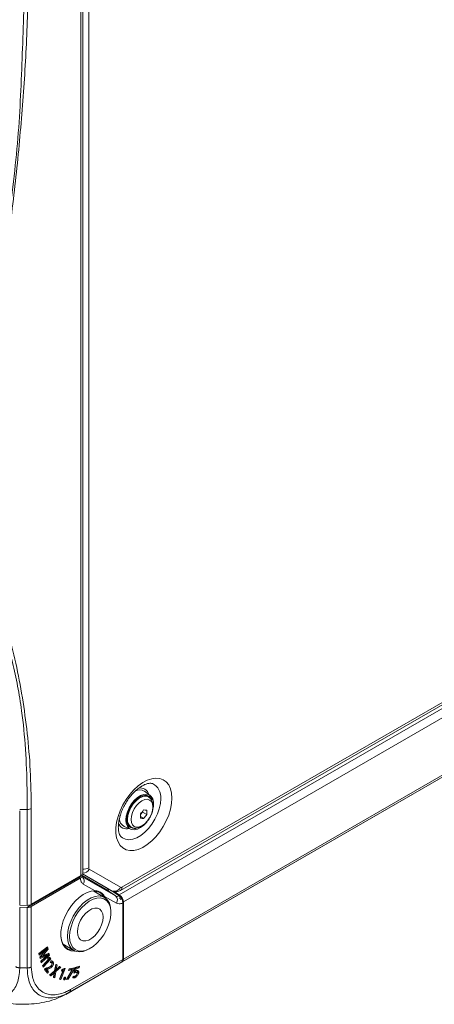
# Model space of a CAD drawing. Header units: millimetres. Extents: x 0 to 1118, y 0 to 864.
# Tile 151 of 248: x 767 to 803, y 70 to 155. Entities that reach past the tile are written whole.
import ezdxf

# ---------------------------------------------------------------- set-up
doc = ezdxf.new("R2010")
doc.units = ezdxf.units.MM

msp = doc.modelspace()

# ---------------------------------------------------------------- linework, layer by layer
at = {"color": 9, "linetype": 'Continuous', "lineweight": 15}
for p, q in [((772.533, 81.233), (772.533, 184.158)), ((773.196, 183.776), (773.196, 81.894)), ((772.665, 81.365), (775.153, 79.928)), ((776.045, 73.788), (776.045, 73.788))]:
    msp.add_line(p, q, dxfattribs=at)
at = {"color": 7, "linetype": 'Continuous', "lineweight": 15}
for p, q in [((772.68, 81.435), (772.68, 184.074)), ((920.204, 162.929), (775.83, 79.584)), ((775.928, 79.941), (920.049, 163.14)), ((776.062, 80.238), (920.184, 163.438)), ((920.557, 162.317), (776.184, 78.971)), ((920.13, 156.967), (775.757, 73.622)), ((920.454, 157.153), (776.08, 73.808)), ((920.557, 157.382), (776.184, 74.037)), ((778.481, 88.133), (777.984, 88.492)), ((778.198, 88.084), (778.053, 88.14)), ((778.347, 87.997), (778.198, 88.084)), ((767.26, 86.916), (767.907, 86.916)), ((767.26, 86.809), (767.26, 78.669)), ((767.907, 78.663), (767.907, 86.916)), ((768.26, 87), (768.26, 78.766)), ((777.653, 86.481), (777.828, 86.699)), ((777.828, 86.699), (777.828, 86.747)), ((778.198, 86.485), (777.828, 86.699)), ((777.924, 86.144), (777.655, 86.3)), ((776.237, 85.466), (776.797, 85.215)), ((776.728, 85.469), (776.645, 85.476)), ((776.698, 85.485), (776.847, 85.399)), ((773.248, 81.779), (775.937, 80.226)), ((767.907, 78.5), (772.478, 81.139)), ((767.907, 78.487), (772.478, 81.126)), ((767.907, 78.475), (772.478, 81.114)), ((772.533, 81.233), (768.26, 78.766)), ((772.476, 80.992), (768.26, 78.558)), ((772.478, 81.139), (772.43, 81.173)), ((772.478, 81.126), (772.478, 81.139)), ((772.478, 81.126), (772.478, 81.114)), ((772.633, 81.226), (774.71, 80.027)), ((772.652, 81.121), (775.502, 79.475)), ((772.665, 81.365), (774.799, 80.133)), ((773.749, 79.912), (772.732, 80.499)), ((774.559, 79.352), (773.633, 79.887)), ((773.833, 79.771), (773.76, 79.879)), ((775.502, 79.475), (774.71, 80.027)), ((775.153, 79.928), (774.799, 80.133)), ((774.992, 80.021), (774.992, 80.02)), ((775.813, 79.48), (775.139, 79.936)), ((775.83, 79.584), (775.378, 79.845)), ((774.532, 79.368), (774.499, 79.424)), ((774.564, 79.441), (774.639, 79.306)), ((775.582, 78.854), (774.564, 79.441)), ((776.136, 78.878), (776.136, 74.01)), ((776.184, 74.037), (776.184, 78.971)), ((767.907, 78.663), (767.26, 78.669)), ((767.907, 78.5), (767.26, 78.493)), ((767.26, 78.493), (767.26, 73.292)), ((767.907, 78.487), (767.907, 78.5)), ((767.907, 78.475), (767.907, 78.487)), ((767.907, 73.269), (767.907, 78.475)), ((768.26, 78.766), (768.26, 78.742)), ((768.26, 78.558), (768.26, 73.356)), ((775.105, 78.043), (775.105, 78.145)), ((769.66, 75.082), (768.92, 74.517)), ((768.926, 74.494), (769.157, 74.673)), ((768.949, 74.39), (769.246, 74.621)), ((769.429, 74.559), (769.7, 74.903)), ((769.548, 74.875), (769.61, 74.954)), ((769.558, 74.869), (769.559, 74.867)), ((769.61, 74.954), (769.593, 75.031)), ((769.61, 74.954), (769.7, 74.903)), ((769.7, 74.903), (769.66, 75.082)), ((770.995, 75.319), (771.922, 74.784)), ((773.241, 74.915), (773.329, 74.966)), ((768.92, 74.517), (768.949, 74.39)), ((769.293, 74.553), (769.004, 74.191)), ((769.004, 74.191), (769.028, 74.086)), ((769.009, 74.171), (769.28, 74.297)), ((769.028, 74.086), (769.368, 74.244)), ((769.364, 74.121), (769.07, 73.856)), ((769.07, 73.856), (769.1, 73.724)), ((769.075, 73.834), (769.728, 74.432)), ((769.1, 73.724), (769.818, 74.381)), ((769.193, 74.274), (769.192, 74.277)), ((769.765, 74.051), (769.22, 73.454)), ((769.225, 73.443), (769.841, 74.117)), ((769.274, 73.347), (769.931, 74.066)), ((769.778, 74.558), (769.463, 74.414)), ((769.734, 74.217), (769.65, 74.095)), ((769.65, 74.095), (769.764, 74.053)), ((769.662, 74.112), (769.677, 74.106)), ((769.667, 74.391), (769.667, 74.388)), ((769.677, 74.106), (769.764, 74.053)), ((769.728, 74.432), (769.707, 74.525)), ((769.728, 74.432), (769.818, 74.381)), ((769.885, 74.16), (769.734, 74.217)), ((769.764, 74.053), (769.765, 74.051)), ((769.818, 74.381), (769.778, 74.558)), ((769.841, 74.117), (769.805, 74.19)), ((769.841, 74.117), (769.931, 74.066)), ((769.943, 73.873), (769.883, 73.739)), ((769.931, 74.066), (769.885, 74.16)), ((769.979, 73.733), (769.901, 73.78)), ((776.034, 73.782), (771.526, 71.179)), ((771.631, 71.409), (776.136, 74.01)), ((776.055, 73.794), (775.726, 73.604)), ((775.757, 73.622), (776.08, 73.808)), ((776.045, 73.788), (776.034, 73.782)), ((776.055, 73.794), (776.045, 73.788)), ((776.055, 73.796), (776.055, 73.794)), ((767.679, 73.292), (767.26, 73.292)), ((769.22, 73.454), (769.274, 73.347)), ((769.452, 73.242), (769.382, 73.15)), ((769.382, 73.15), (769.647, 72.828)), ((769.564, 73.274), (769.452, 73.242)), ((769.491, 73.199), (769.495, 73.204)), ((769.651, 73.004), (769.491, 73.199)), ((769.491, 73.199), (769.581, 73.149)), ((769.495, 73.204), (769.575, 73.223)), ((769.495, 73.204), (769.583, 73.151)), ((769.58, 72.91), (769.651, 73.004)), ((769.581, 73.149), (769.583, 73.151)), ((769.742, 72.954), (769.581, 73.149)), ((769.583, 73.151), (769.663, 73.17)), ((769.647, 72.828), (769.742, 72.954)), ((769.651, 73.004), (769.742, 72.954)), ((770.26, 73.034), (769.836, 72.659)), ((770.164, 72.948), (770.168, 72.946)), ((770.184, 72.466), (770.291, 73.025)), ((770.368, 73.573), (770.26, 73.034)), ((770.273, 72.412), (770.381, 72.973)), ((770.291, 73.025), (770.701, 73.383)), ((770.291, 73.025), (770.381, 72.973)), ((770.339, 73.339), (770.389, 73.559)), ((770.48, 73.51), (770.368, 73.573)), ((770.389, 73.559), (770.368, 73.571)), ((770.381, 72.973), (770.792, 73.333)), ((770.386, 73.109), (770.385, 73.11)), ((770.389, 73.559), (770.48, 73.51)), ((770.429, 73.288), (770.48, 73.51)), ((770.681, 73.396), (770.516, 73.239)), ((770.701, 73.383), (770.68, 73.395)), ((770.792, 73.333), (770.681, 73.396)), ((771.005, 73.08), (770.686, 72.312)), ((770.701, 73.383), (770.792, 73.333)), ((770.709, 72.349), (771.075, 73.231)), ((770.798, 72.295), (771.182, 73.221)), ((770.891, 73.147), (770.856, 73.012)), ((770.856, 73.012), (771.003, 73.08)), ((770.884, 73.119), (770.915, 73.133)), ((771.085, 73.236), (770.891, 73.147)), ((770.915, 73.133), (770.918, 73.133)), ((770.915, 73.133), (771.003, 73.08)), ((770.918, 73.133), (771.005, 73.08)), ((771.003, 73.08), (771.005, 73.08)), ((771.182, 73.221), (771.085, 73.236)), ((771.223, 71.004), (775.726, 73.604)), ((771.787, 73.112), (771.298, 72.288)), ((771.433, 72.311), (771.933, 73.17)), ((771.506, 73.207), (771.468, 73.062)), ((771.468, 73.062), (771.788, 73.115)), ((771.486, 73.132), (771.701, 73.168)), ((771.962, 73.282), (771.506, 73.207)), ((771.701, 73.168), (771.788, 73.115)), ((771.783, 73.118), (771.843, 73.221)), ((771.788, 73.115), (771.787, 73.112)), ((771.843, 73.221), (771.855, 73.265)), ((771.843, 73.221), (771.933, 73.17)), ((772.037, 73.309), (771.921, 72.84)), ((771.933, 73.17), (771.962, 73.282)), ((772.023, 73.256), (772.292, 73.351)), ((772.023, 73.252), (772.109, 73.202)), ((772.403, 73.439), (772.037, 73.309)), ((772.061, 73.015), (772.109, 73.202)), ((772.109, 73.202), (772.381, 73.298)), ((772.292, 73.351), (772.299, 73.402)), ((772.292, 73.351), (772.381, 73.298)), ((772.381, 73.298), (772.403, 73.439)), ((769.836, 72.659), (769.948, 72.597)), ((769.839, 72.662), (769.86, 72.65)), ((769.86, 72.65), (770.016, 72.801)), ((769.86, 72.65), (769.948, 72.597)), ((769.948, 72.597), (770.105, 72.749)), ((770.208, 72.691), (770.161, 72.476)), ((770.161, 72.476), (770.273, 72.412)), ((770.162, 72.479), (770.184, 72.466)), ((770.184, 72.466), (770.273, 72.412)), ((770.252, 72.895), (770.254, 72.893)), ((770.686, 72.312), (770.798, 72.295)), ((770.702, 72.35), (770.709, 72.349)), ((770.709, 72.349), (770.798, 72.295)), ((771.051, 72.28), (771.09, 72.256)), ((771.09, 72.256), (771.09, 72.256)), ((771.115, 72.421), (771.124, 72.467)), ((771.298, 72.288), (771.433, 72.311)), ((771.342, 72.363), (771.345, 72.364)), ((771.345, 72.364), (771.447, 72.54)), ((771.345, 72.364), (771.433, 72.311)), ((771.868, 72.558), (771.821, 72.42)), ((771.838, 72.47), (771.912, 72.487)), ((771.432, 71.125), (771.223, 71.004)), ((771.526, 71.179), (771.461, 71.146))]:
    msp.add_line(p, q, dxfattribs=at)
at = {"color": 7, "linetype": 'Continuous', "lineweight": 15, "flags": 128}
for points in [[(780.358, 87.893), (780.327, 87.428), (780.234, 86.938), (780.082, 86.437), (779.874, 85.938), (779.616, 85.453), (779.315, 84.995), (778.978, 84.576), (778.615, 84.207), (778.234, 83.897), (777.845, 83.655), (777.459, 83.486), (777.086, 83.396), (776.735, 83.385), (776.415, 83.456), (776.134, 83.605), (775.901, 83.829), (775.72, 84.122), (775.597, 84.477), (775.535, 84.884), (775.535, 85.333), (775.597, 85.812), (775.72, 86.309), (775.901, 86.811), (776.134, 87.305), (776.415, 87.778), (776.735, 88.217), (777.086, 88.613), (777.459, 88.953), (777.845, 89.23), (778.234, 89.436), (778.615, 89.566), (778.978, 89.617), (779.315, 89.587), (779.616, 89.477), (779.874, 89.29), (780.082, 89.03), (780.234, 88.705), (780.327, 88.323), (780.358, 87.893)], [(776.396, 86.014), (776.428, 86.35), (776.523, 86.706), (776.675, 87.061), (776.877, 87.397), (777.116, 87.695), (777.382, 87.94), (777.658, 88.118), (777.931, 88.22), (778.186, 88.241), (778.408, 88.178), (778.586, 88.036), (778.71, 87.821), (778.774, 87.547), (778.774, 87.227), (778.744, 87.022)], [(778.65, 87.707), (778.575, 87.87), (778.423, 88.037), (778.222, 88.126), (777.984, 88.133), (777.723, 88.057), (777.455, 87.902), (777.194, 87.677), (776.956, 87.396), (776.755, 87.074), (776.603, 86.731), (776.508, 86.386), (776.475, 86.06)], [(776.848, 86.054), (776.88, 85.794), (776.973, 85.588), (777.121, 85.451), (777.314, 85.391), (777.539, 85.414), (777.78, 85.516), (778.022, 85.692), (778.246, 85.929), (778.439, 86.212), (778.587, 86.52), (778.681, 86.834), (778.712, 87.13), (778.681, 87.391), (778.587, 87.596), (778.439, 87.734), (778.246, 87.793), (778.022, 87.771), (777.78, 87.669), (777.539, 87.493), (777.314, 87.255), (777.121, 86.973), (776.973, 86.665), (776.88, 86.351), (776.848, 86.054)], [(778.18, 88.134), (778.222, 88.074), (778.226, 88.067)], [(777.992, 85.638), (777.931, 85.58), (777.658, 85.367), (777.382, 85.226), (777.116, 85.165), (776.877, 85.186), (776.675, 85.289), (776.523, 85.469), (776.428, 85.715), (776.396, 86.014)], [(776.576, 85.583), (776.59, 85.569), (776.698, 85.485)], [(772.012, 74.739), (771.964, 74.735), (771.654, 74.761), (771.38, 74.867), (771.151, 75.051), (770.975, 75.307), (770.855, 75.626), (770.798, 76), (770.804, 76.415), (770.873, 76.859), (771.002, 77.318), (771.189, 77.777), (771.427, 78.222), (771.708, 78.638), (772.023, 79.012), (772.363, 79.333), (772.717, 79.591), (773.074, 79.777), (773.421, 79.885), (773.749, 79.912), (773.749, 79.912)], [(771.375, 75.992), (771.407, 76.406), (771.501, 76.842), (771.655, 77.287), (771.862, 77.724), (772.116, 78.138), (772.409, 78.516), (772.73, 78.845), (773.068, 79.113), (773.412, 79.312), (773.751, 79.434), (774.072, 79.476), (774.364, 79.436), (774.619, 79.315), (774.826, 79.117), (774.979, 78.85), (775.074, 78.522), (775.105, 78.145)], [(771.552, 75.992), (771.584, 75.622), (771.679, 75.303), (771.834, 75.045), (772.043, 74.859), (772.298, 74.751), (772.591, 74.725), (772.91, 74.782), (773.244, 74.919), (773.582, 75.133), (773.91, 75.414), (774.217, 75.753), (774.492, 76.138), (774.725, 76.555), (774.908, 76.989), (775.033, 77.423), (775.097, 77.843), (775.097, 78.233), (775.033, 78.579), (774.908, 78.869), (774.725, 79.092), (774.492, 79.239), (774.217, 79.307), (773.91, 79.291), (773.582, 79.194), (773.244, 79.018), (772.91, 78.769), (772.591, 78.457), (772.298, 78.094), (772.043, 77.691), (771.834, 77.264), (771.679, 76.828), (771.584, 76.398), (771.552, 75.992)], [(772.224, 76.379), (772.256, 76.093), (772.35, 75.86), (772.502, 75.694), (772.701, 75.605), (772.937, 75.598), (773.196, 75.674), (773.462, 75.828), (773.721, 76.051), (773.956, 76.33), (774.156, 76.649), (774.307, 76.989), (774.402, 77.331), (774.434, 77.655), (774.402, 77.942), (774.307, 78.175), (774.156, 78.341), (773.956, 78.43), (773.721, 78.436), (773.462, 78.361), (773.196, 78.207), (772.937, 77.984), (772.701, 77.705), (772.502, 77.386), (772.35, 77.045), (772.256, 76.703), (772.224, 76.379)], [(770.798, 76.058), (770.798, 76.043), (770.855, 75.676), (770.972, 75.362), (771.146, 75.111), (771.37, 74.93), (771.639, 74.826), (771.895, 74.8)], [(773.241, 74.915), (773.068, 74.825), (772.73, 74.702), (772.409, 74.661), (772.116, 74.701), (771.862, 74.822), (771.655, 75.019), (771.501, 75.286), (771.407, 75.614), (771.375, 75.992)], [(769.157, 74.673), (769.183, 74.658), (769.21, 74.642), (769.246, 74.621)], [(769.34, 74.611), (769.385, 74.585), (769.429, 74.559)], [(769.471, 74.923), (769.515, 74.896), (769.558, 74.869)], [(771.063, 75.213), (771.124, 75.206), (771.196, 75.203)], [(769.107, 74.32), (769.148, 74.298), (769.193, 74.274)], [(769.11, 74.324), (769.147, 74.303), (769.192, 74.277)], [(769.28, 74.297), (769.306, 74.281), (769.333, 74.265), (769.368, 74.244)], [(769.579, 74.445), (769.623, 74.418), (769.667, 74.391)], [(770.035, 73.859), (770.062, 73.844), (770.089, 73.829), (770.125, 73.81)], [(769.981, 73.463), (770.008, 73.447), (770.034, 73.432), (770.07, 73.411)], [(770.164, 72.948), (770.208, 72.921), (770.252, 72.895)], [(770.168, 72.946), (770.211, 72.919), (770.254, 72.893)], [(770.295, 73.159), (770.34, 73.134), (770.385, 73.11)], [(770.339, 73.339), (770.366, 73.324), (770.393, 73.309), (770.429, 73.288)], [(771.975, 73.061), (772.016, 73.039), (772.061, 73.015)], [(772.158, 72.896), (772.115, 72.922), (772.071, 72.948)], [(771.115, 72.421), (771.149, 72.402), (771.177, 72.386), (771.204, 72.37)], [(771.912, 72.487), (771.939, 72.471), (771.965, 72.455), (772, 72.434)]]:
    msp.add_lwpolyline(points, dxfattribs=at)
at = {"color": 9, "linetype": 'Continuous', "lineweight": 15, "flags": 128}
for points in [[(779.394, 87.847), (779.361, 87.426), (779.266, 86.983), (779.11, 86.532), (778.9, 86.089), (778.641, 85.668), (778.344, 85.284), (778.019, 84.951), (777.675, 84.678), (777.326, 84.477), (776.983, 84.352), (776.657, 84.31), (776.36, 84.351), (776.102, 84.474), (776.003, 84.553)], [(776.537, 86.086), (776.57, 86.41), (776.668, 86.752), (776.824, 87.09), (777.029, 87.404), (777.27, 87.674), (777.531, 87.882), (777.796, 88.016), (778.049, 88.067), (778.273, 88.032), (778.359, 87.99)]]:
    msp.add_lwpolyline(points, dxfattribs=at)
at = {"color": 9, "linetype": 'Continuous', "lineweight": 15}
for centre, radius, start, end in [((778.128, 87.996), 1.274, 353.25489, 64.14835), ((777.648, 88.027), 0.749, 14.14098, 102.80785), ((776.463, 85.973), 0.736, 197.7955, 286.84871), ((777.252, 85.996), 0.721, 172.85904, 236.12061), ((772.658, 82.088), 0.667, 271.86458, 332.3506), ((772.745, 82.759), 0.976, 266.17878, 297.54289), ((775.753, 80.199), 0.312, 304.02795, 7.25344)]:
    msp.add_arc(centre, radius, start, end, dxfattribs=at)
at = {"color": 7, "linetype": 'Continuous', "lineweight": 15}
for centre, radius, start, end in [((777.576, 87.815), 0.79, 58.93637, 118.54105), ((774.21, 89.58), 4.595, 318.47787, 323.93279), ((773.996, 86.351), 3.659, 357.13794, 2.86206), ((778.441, 91.11), 4.267, 263.04355, 266.73792), ((774.485, 89.19), 4.594, 318.47753, 323.93363), ((774.544, 86.667), 3.659, 357.13794, 2.86206), ((776.617, 86.155), 0.787, 182.14498, 241.1408), ((777.135, 85.943), 0.67, 169.91965, 283.22171), ((778.167, 90.401), 4.264, 263.0414, 266.7388), ((773.321, 81.881), 0.126, 174.38018, 234.3023), ((772.346, 80.766), 0.469, 325.38063, 49.19026), ((773.713, 79.92), 0.0371, 245.68128, 347.11052), ((775.393, 80.478), 0.6, 246.3563, 335.18435), ((775.989, 80.341), 0.126, 245.68571, 305.61762), ((774.52, 79.475), 0.0555, 246.85856, 322.51817), ((775.196, 79.12), 0.469, 325.38101, 49.19039), ((775.683, 79.073), 0.28, 14.601, 61.41505), ((775.416, 78.937), 0.768, 2.60559, 57.39466), ((775.933, 74.013), 0.252, 305.69778, 5.62032)]:
    msp.add_arc(centre, radius, start, end, dxfattribs=at)
for centre, major_axis, ratio, start_param, end_param in [((772.18, 81.43), (0.5, 0.007), 0.567125, 5.489361, 6.274759), ((767.907, 78.946), (0.5, -0.007), 0.567125, 4.720815, 5.506213), ((767.907, 78.769), (0.5, -0.008), 0.587275, 4.721424, 5.506822), ((775.789, 74.217), (-0.244, 0.437), 0.567218, 3.150101, 3.935499)]:
    msp.add_ellipse(centre, major_axis=major_axis, ratio=ratio, start_param=start_param, end_param=end_param, dxfattribs=at)
for points, knots in [([(767.907, 86.916), (767.907, 86.916), (767.907, 87.504), (767.895, 89.259), (767.784, 92.132), (767.506, 95.089), (767.096, 97.55), (766.65, 99.584), (766.045, 101.891), (765.365, 104.55), (764.768, 107.691), (764.349, 110.969), (764.094, 114.366), (764.033, 117.895), (764.187, 121.546), (764.525, 125.284), (765.008, 129.077), (765.574, 132.895), (766.159, 136.715), (766.683, 140.512), (767.091, 144.259), (767.33, 147.928), (767.474, 151.544), (767.632, 156.347), (767.748, 161.131), (767.841, 167.05), (767.897, 172.916), (767.904, 177.575), (767.907, 179.904)], [0, 0, 0, 0, 0, 0.018828, 0.056516, 0.09419, 0.119338, 0.144506, 0.169672, 0.207636, 0.24559, 0.283516, 0.321545, 0.359568, 0.397587, 0.435615, 0.473502, 0.511309, 0.549117, 0.586826, 0.624527, 0.66218, 0.699931, 0.737684, 0.813217, 0.850987, 0.925488, 1, 1, 1, 1]), ([(768.26, 179.989), (768.249, 176.107), (768.227, 168.344), (768.08, 158.559), (767.751, 150.599), (767.275, 144.493), (766.613, 138.304), (765.862, 133.036), (765.216, 128.768), (764.811, 125.546), (764.498, 122.363), (764.308, 119.24), (764.271, 115.942), (764.443, 112.508), (764.837, 108.965), (765.42, 105.561), (766.194, 102.473), (766.952, 99.525), (767.51, 96.559), (767.93, 93.487), (768.205, 90.311), (768.242, 88.103), (768.26, 87)], [0, 0, 0, 0, 0.1240832, 0.2481611, 0.3106254, 0.3731393, 0.4356531, 0.4981172, 0.5303614, 0.5626588, 0.5949379, 0.6271635, 0.6593475, 0.699811, 0.7403545, 0.7809163, 0.821405, 0.85709, 0.8928532, 0.9286227, 0.9643473, 1, 1, 1, 1]), ([(776.008, 84.554), (775.986, 84.574), (775.935, 84.62), (775.857, 84.757), (775.787, 84.965), (775.745, 85.238), (775.744, 85.568), (775.789, 85.938), (775.882, 86.336), (776.023, 86.749), (776.21, 87.165), (776.437, 87.569), (776.698, 87.949), (776.983, 88.291), (777.283, 88.585), (777.583, 88.824), (777.873, 89.001), (778.138, 89.115), (778.367, 89.172), (778.546, 89.176), (778.64, 89.164), (778.674, 89.146), (778.676, 89.145)], [0, 0, 0, 0, 0.04102, 0.093098, 0.142958, 0.196015, 0.248649, 0.30148, 0.354856, 0.408782, 0.463126, 0.517708, 0.572336, 0.626755, 0.680766, 0.734192, 0.786916, 0.838973, 0.890761, 0.943032, 0.997851, 1, 1, 1, 1]), ([(778.575, 86.466), (778.58, 86.475), (778.636, 86.587), (778.698, 86.815), (778.749, 87.133), (778.731, 87.425), (778.652, 87.672), (778.531, 87.866), (778.414, 87.947), (778.361, 87.985)], [0, 0, 0, 0, 0.015241, 0.192385, 0.371546, 0.553878, 0.716065, 0.868981, 1, 1, 1, 1]), ([(767.907, 86.916), (767.972, 86.916), (768.038, 86.923), (768.159, 86.952), (768.214, 86.974), (768.26, 87)], [0, 0, 0, 0, 0.5, 0.5, 1, 1, 1, 1]), ([(776.854, 85.401), (776.915, 85.37), (777.046, 85.307), (777.276, 85.297), (777.52, 85.349), (777.771, 85.47), (778.018, 85.655), (778.245, 85.898), (778.44, 86.173), (778.532, 86.371), (778.575, 86.466)], [0, 0, 0, 0, 0.105005, 0.222645, 0.343639, 0.472133, 0.606341, 0.741756, 0.876729, 1, 1, 1, 1]), ([(772.476, 80.992), (772.513, 81.017), (772.585, 81.068), (772.627, 81.165), (772.629, 81.244), (772.599, 81.283), (772.592, 81.291)], [0, 0, 0, 0, 0.304942, 0.60988, 0.914539, 1, 1, 1, 1]), ([(772.732, 80.499), (772.669, 80.552), (772.542, 80.656), (772.487, 80.863), (772.477, 80.981), (772.476, 80.992)], [0, 0, 0, 0, 0.477304, 0.954607, 1, 1, 1, 1]), ([(772.645, 81.124), (772.645, 81.123), (772.651, 81.118), (772.632, 81.138), (772.627, 81.2), (772.625, 81.223)], [0, 0, 0, 0, 0.095268, 0.665925, 1, 1, 1, 1]), ([(774.499, 79.424), (774.402, 79.542), (774.185, 79.808), (773.871, 79.858), (773.698, 79.886)], [0, 0, 0, 0, 0.44649, 1, 1, 1, 1]), ([(773.749, 79.912), (773.839, 79.906), (774.022, 79.895), (774.31, 79.767), (774.468, 79.565), (774.564, 79.441)], [0, 0, 0, 0, 0.27273, 0.554234, 1, 1, 1, 1]), ([(774.71, 80.027), (774.752, 80.009), (774.835, 79.976), (774.94, 80.005), (774.992, 80.02)], [0, 0, 0, 0, 0.512048, 1, 1, 1, 1]), ([(775.153, 79.929), (775.224, 79.896), (775.363, 79.832), (775.587, 79.824), (775.776, 79.863), (775.883, 79.918), (775.928, 79.941)], [0, 0, 0, 0, 0.288817, 0.557363, 0.812625, 1, 1, 1, 1]), ([(775.502, 79.475), (775.549, 79.457), (775.642, 79.42), (775.757, 79.46), (775.813, 79.48)], [0, 0, 0, 0, 0.509363, 1, 1, 1, 1]), ([(776.136, 78.878), (776.127, 78.874), (776.02, 78.823), (775.813, 78.768), (775.659, 78.825), (775.582, 78.854)], [0, 0, 0, 0, 0.043454, 0.520803, 1, 1, 1, 1]), ([(775.813, 79.48), (775.851, 79.449), (775.928, 79.388), (776.028, 79.251), (776.1, 79.098), (776.132, 78.969), (776.135, 78.9), (776.136, 78.878)], [0, 0, 0, 0, 0.222967, 0.445907, 0.669623, 0.894618, 1, 1, 1, 1]), ([(769.157, 74.673), (769.192, 74.701), (769.262, 74.756), (769.366, 74.839), (769.436, 74.895), (769.471, 74.923)], [0, 0, 0, 0, 0.33178, 0.665892, 1, 1, 1, 1]), ([(769.246, 74.621), (769.28, 74.648), (769.35, 74.703), (769.454, 74.786), (769.524, 74.841), (769.558, 74.869)], [0, 0, 0, 0, 0.333208, 0.666598, 1, 1, 1, 1]), ([(769.559, 74.867), (769.527, 74.831), (769.466, 74.762), (769.378, 74.657), (769.321, 74.588), (769.293, 74.553)], [0, 0, 0, 0, 0.353339, 0.676573, 1, 1, 1, 1]), ([(769.192, 74.277), (769.224, 74.314), (769.28, 74.378), (769.359, 74.472), (769.406, 74.53), (769.429, 74.559)], [0, 0, 0, 0, 0.395161, 0.69752, 1, 1, 1, 1]), ([(769.463, 74.414), (769.428, 74.397), (769.365, 74.367), (769.275, 74.319), (769.22, 74.289), (769.193, 74.274)], [0, 0, 0, 0, 0.3913046, 0.6956074, 1, 1, 1, 1]), ([(769.28, 74.297), (769.315, 74.313), (769.382, 74.344), (769.482, 74.393), (769.547, 74.428), (769.579, 74.445)], [0, 0, 0, 0, 0.352872, 0.6763464, 1, 1, 1, 1]), ([(769.667, 74.388), (769.633, 74.359), (769.565, 74.301), (769.464, 74.211), (769.397, 74.151), (769.364, 74.121)], [0, 0, 0, 0, 0.3378173, 0.6688791, 1, 1, 1, 1]), ([(769.368, 74.244), (769.403, 74.26), (769.47, 74.291), (769.57, 74.34), (769.634, 74.374), (769.667, 74.391)], [0, 0, 0, 0, 0.354163, 0.676972, 1, 1, 1, 1]), ([(770.125, 73.81), (770.111, 73.824), (770.074, 73.861), (770.01, 73.881), (769.958, 73.875), (769.943, 73.873)], [0, 0, 0, 0, 0.29883, 0.793873, 1, 1, 1, 1]), ([(769.981, 73.463), (770.005, 73.499), (770.051, 73.567), (770.083, 73.676), (770.083, 73.77), (770.059, 73.825), (770.04, 73.852), (770.035, 73.859)], [0, 0, 0, 0, 0.254729, 0.479951, 0.677292, 0.922667, 1, 1, 1, 1]), ([(770.07, 73.411), (770.094, 73.447), (770.14, 73.516), (770.173, 73.626), (770.173, 73.721), (770.149, 73.776), (770.13, 73.803), (770.125, 73.81)], [0, 0, 0, 0, 0.255002, 0.48027, 0.67766, 0.922779, 1, 1, 1, 1]), ([(767.26, 73.292), (767.257, 73.15), (767.246, 72.776), (767.145, 72.223), (766.934, 71.679), (766.623, 71.238), (766.239, 70.931), (765.783, 70.742), (765.266, 70.674), (764.71, 70.739), (764.154, 70.91), (763.8, 71.096), (763.621, 71.191)], [0, 0, 0, 0, 0.065796, 0.17276, 0.282893, 0.389757, 0.499797, 0.596871, 0.703946, 0.814212, 0.906126, 1, 1, 1, 1]), ([(767.26, 73.292), (767.228, 73.293), (767.162, 73.296), (767.068, 73.313), (766.98, 73.339), (766.931, 73.365), (766.907, 73.377)], [0, 0, 0, 0, 0.250001, 0.500003, 0.749999, 1, 1, 1, 1]), ([(767.679, 73.292), (767.683, 73.291), (767.705, 73.284), (767.781, 73.276), (767.854, 73.272), (767.907, 73.269)], [0, 0, 0, 0, 0.051238, 0.304556, 1, 1, 1, 1]), ([(767.907, 73.269), (767.939, 73.271), (768.005, 73.273), (768.099, 73.291), (768.187, 73.318), (768.236, 73.343), (768.26, 73.356)], [0, 0, 0, 0, 0.250008, 0.499991, 0.749999, 1, 1, 1, 1]), ([(768.26, 73.356), (768.279, 73.066), (768.311, 72.563), (768.525, 71.982), (768.817, 71.519), (769.212, 71.186), (769.689, 70.997), (770.187, 70.943), (770.729, 71.019), (771.218, 71.187), (771.521, 71.35), (771.631, 71.409)], [0, 0, 0, 0, 0.147652, 0.256204, 0.364776, 0.499588, 0.608942, 0.718291, 0.827742, 0.937176, 1, 1, 1, 1]), ([(769.985, 73.486), (769.964, 73.463), (769.914, 73.407), (769.82, 73.358), (769.701, 73.313), (769.615, 73.288), (769.564, 73.274)], [0, 0, 0, 0, 0.1568375, 0.3822195, 0.6337209, 1, 1, 1, 1]), ([(769.575, 73.223), (769.61, 73.233), (769.678, 73.253), (769.783, 73.297), (769.89, 73.358), (769.951, 73.429), (769.981, 73.463)], [0, 0, 0, 0, 0.25471, 0.509682, 0.766416, 1, 1, 1, 1]), ([(769.575, 73.223), (769.584, 73.218), (769.602, 73.207), (769.631, 73.189), (769.651, 73.177), (769.663, 73.17)], [0, 0, 0, 0, 0.300015, 0.6, 1, 1, 1, 1]), ([(769.663, 73.17), (769.698, 73.18), (769.766, 73.2), (769.871, 73.244), (769.978, 73.305), (770.04, 73.377), (770.07, 73.411)], [0, 0, 0, 0, 0.253936, 0.508126, 0.764044, 1, 1, 1, 1]), ([(769.883, 73.739), (769.9, 73.741), (769.929, 73.744), (769.978, 73.738), (770.002, 73.718), (770.017, 73.705)], [0, 0, 0, 0, 0.317147, 0.570519, 1, 1, 1, 1]), ([(770.017, 73.705), (770.026, 73.69), (770.041, 73.668), (770.046, 73.623), (770.036, 73.577), (770.016, 73.529), (769.995, 73.5), (769.985, 73.486)], [0, 0, 0, 0, 0.285853, 0.451043, 0.617189, 0.818683, 1, 1, 1, 1]), ([(770.016, 72.801), (770.033, 72.817), (770.066, 72.849), (770.116, 72.897), (770.148, 72.931), (770.164, 72.948)], [0, 0, 0, 0, 0.337427, 0.668482, 1, 1, 1, 1]), ([(770.295, 73.159), (770.3, 73.182), (770.311, 73.223), (770.326, 73.283), (770.334, 73.32), (770.339, 73.339)], [0, 0, 0, 0, 0.376615, 0.688273, 1, 1, 1, 1]), ([(770.385, 73.11), (770.39, 73.132), (770.401, 73.173), (770.416, 73.233), (770.424, 73.27), (770.429, 73.288)], [0, 0, 0, 0, 0.379147, 0.689548, 1, 1, 1, 1]), ([(770.516, 73.239), (770.499, 73.223), (770.469, 73.194), (770.426, 73.15), (770.399, 73.122), (770.386, 73.109)], [0, 0, 0, 0, 0.383191, 0.69153, 1, 1, 1, 1]), ([(771.931, 72.936), (771.967, 72.948), (772.018, 72.964), (772.059, 72.952), (772.071, 72.948)], [0, 0, 0, 0, 0.7146618, 1, 1, 1, 1]), ([(771.943, 72.929), (771.954, 72.922), (771.979, 72.907), (772.005, 72.892), (772.019, 72.883)], [0, 0, 0, 0, 0.422895, 1, 1, 1, 1]), ([(772.019, 72.883), (772.055, 72.894), (772.106, 72.909), (772.162, 72.898), (772.189, 72.872), (772.2, 72.831), (772.196, 72.799), (772.195, 72.785)], [0, 0, 0, 0, 0.393414, 0.556789, 0.721299, 0.876227, 1, 1, 1, 1]), ([(772.113, 73.038), (772.108, 73.036), (772.1, 73.033), (772.083, 73.026), (772.07, 73.02), (772.061, 73.015)], [0, 0, 0, 0, 0.250245, 0.500594, 1, 1, 1, 1]), ([(772.276, 73.041), (772.263, 73.046), (772.238, 73.056), (772.184, 73.058), (772.14, 73.045), (772.113, 73.038)], [0, 0, 0, 0, 0.269214, 0.538751, 1, 1, 1, 1]), ([(772.244, 72.897), (772.246, 72.918), (772.252, 72.967), (772.245, 73.025), (772.226, 73.047), (772.22, 73.055)], [0, 0, 0, 0, 0.344633, 0.784952, 1, 1, 1, 1]), ([(772.334, 72.846), (772.336, 72.868), (772.342, 72.918), (772.33, 72.984), (772.304, 73.025), (772.282, 73.037), (772.276, 73.041)], [0, 0, 0, 0, 0.247587, 0.566288, 0.881725, 1, 1, 1, 1]), ([(770.016, 72.801), (770.025, 72.796), (770.043, 72.786), (770.072, 72.768), (770.093, 72.756), (770.105, 72.749)], [0, 0, 0, 0, 0.300015, 0.6, 1, 1, 1, 1]), ([(770.105, 72.749), (770.122, 72.765), (770.155, 72.797), (770.204, 72.845), (770.236, 72.878), (770.252, 72.895)], [0, 0, 0, 0, 0.339428, 0.669496, 1, 1, 1, 1]), ([(770.254, 72.893), (770.249, 72.871), (770.238, 72.825), (770.223, 72.758), (770.213, 72.713), (770.208, 72.691)], [0, 0, 0, 0, 0.333343, 0.666624, 1, 1, 1, 1]), ([(771.053, 72.368), (771.048, 72.352), (771.041, 72.324), (771.044, 72.29), (771.055, 72.267), (771.073, 72.258), (771.085, 72.256), (771.09, 72.256)], [0, 0, 0, 0, 0.271089, 0.474055, 0.677272, 0.874042, 1, 1, 1, 1]), ([(771.043, 72.323), (771.049, 72.327), (771.064, 72.336), (771.085, 72.361), (771.103, 72.391), (771.111, 72.412), (771.115, 72.421)], [0, 0, 0, 0, 0.19161, 0.465419, 0.767449, 1, 1, 1, 1]), ([(771.167, 72.482), (771.155, 72.48), (771.134, 72.476), (771.103, 72.452), (771.079, 72.424), (771.063, 72.394), (771.055, 72.375), (771.053, 72.368)], [0, 0, 0, 0, 0.2837131, 0.4793418, 0.6749565, 0.8762652, 1, 1, 1, 1]), ([(771.09, 72.256), (771.101, 72.258), (771.12, 72.261), (771.149, 72.28), (771.173, 72.307), (771.192, 72.339), (771.201, 72.361), (771.204, 72.37)], [0, 0, 0, 0, 0.249639, 0.438839, 0.62777, 0.833815, 1, 1, 1, 1]), ([(771.204, 72.37), (771.209, 72.386), (771.216, 72.414), (771.214, 72.448), (771.203, 72.47), (771.186, 72.481), (771.173, 72.482), (771.167, 72.482)], [0, 0, 0, 0, 0.274072, 0.469582, 0.665833, 0.851482, 1, 1, 1, 1]), ([(771.821, 72.42), (771.835, 72.417), (771.863, 72.41), (771.923, 72.412), (771.97, 72.425), (772, 72.434)], [0, 0, 0, 0, 0.260856, 0.521284, 1, 1, 1, 1]), ([(772.016, 72.567), (771.999, 72.562), (771.964, 72.551), (771.914, 72.548), (771.883, 72.555), (771.868, 72.558)], [0, 0, 0, 0, 0.323515, 0.657846, 1, 1, 1, 1]), ([(771.912, 72.487), (771.963, 72.509), (772.032, 72.539), (772.093, 72.609), (772.11, 72.627)], [0, 0, 0, 0, 0.732701, 1, 1, 1, 1]), ([(771.921, 72.84), (771.929, 72.845), (771.946, 72.853), (771.979, 72.868), (772.003, 72.877), (772.019, 72.883)], [0, 0, 0, 0, 0.251112, 0.502365, 1, 1, 1, 1]), ([(772, 72.434), (772.051, 72.458), (772.13, 72.495), (772.231, 72.604), (772.295, 72.708), (772.324, 72.792), (772.332, 72.836), (772.334, 72.846)], [0, 0, 0, 0, 0.34885, 0.550931, 0.753329, 0.946331, 1, 1, 1, 1]), ([(772.195, 72.785), (772.19, 72.763), (772.181, 72.725), (772.151, 72.671), (772.112, 72.625), (772.065, 72.587), (772.031, 72.573), (772.016, 72.567)], [0, 0, 0, 0, 0.226601, 0.389661, 0.552481, 0.8017, 1, 1, 1, 1]), ([(772.171, 72.711), (772.182, 72.728), (772.214, 72.777), (772.234, 72.843), (772.242, 72.887), (772.244, 72.897)], [0, 0, 0, 0, 0.287175, 0.84469, 1, 1, 1, 1]), ([(772.244, 72.897), (772.253, 72.892), (772.271, 72.881), (772.301, 72.865), (772.322, 72.853), (772.334, 72.846)], [0, 0, 0, 0, 0.300014, 0.6, 1, 1, 1, 1]), ([(771.526, 71.179), (771.542, 71.19), (771.573, 71.213), (771.605, 71.266), (771.627, 71.331), (771.63, 71.383), (771.631, 71.409)], [0, 0, 0, 0, 0.2499979, 0.5000014, 0.7500046, 1, 1, 1, 1]), ([(763.944, 71.004), (764.07, 70.936), (764.41, 70.751), (765.044, 70.508), (765.849, 70.3), (766.707, 70.175), (767.606, 70.131), (768.515, 70.177), (769.401, 70.317), (770.312, 70.555), (770.838, 70.817), (771.133, 70.964)], [0, 0, 0, 0, 0.064795, 0.175678, 0.286555, 0.39726, 0.507959, 0.625009, 0.739352, 0.853694, 1, 1, 1, 1]), ([(771.136, 70.957), (771.143, 70.962), (771.153, 70.97), (771.163, 70.99), (771.165, 70.995)], [0, 0, 0, 0, 0.735218, 1, 1, 1, 1]), ([(771.526, 71.179), (771.517, 71.174), (771.488, 71.157), (771.456, 71.139), (771.436, 71.127), (771.433, 71.125), (771.432, 71.125), (771.432, 71.125)], [0, 0, 0, 0, 0.245199, 0.817522, 0.960674, 0.992138, 1, 1, 1, 1])]:
    msp.add_open_spline(points, degree=3, knots=knots, dxfattribs=at)
at = {"color": 9, "linetype": 'Continuous', "lineweight": 15}
msp.add_open_spline([(771.461, 71.146), (771.364, 71.094), (771.063, 70.934), (770.557, 70.759), (769.971, 70.674), (769.426, 70.728), (768.91, 70.931), (768.489, 71.29), (768.181, 71.789), (767.959, 72.414), (767.926, 72.958), (767.907, 73.269)], degree=3, knots=[0, 0, 0, 0, 0.051847, 0.160971, 0.273343, 0.382355, 0.49463, 0.631045, 0.739299, 0.850715, 1, 1, 1, 1], dxfattribs=at)

doc.saveas('drawing.dxf')
